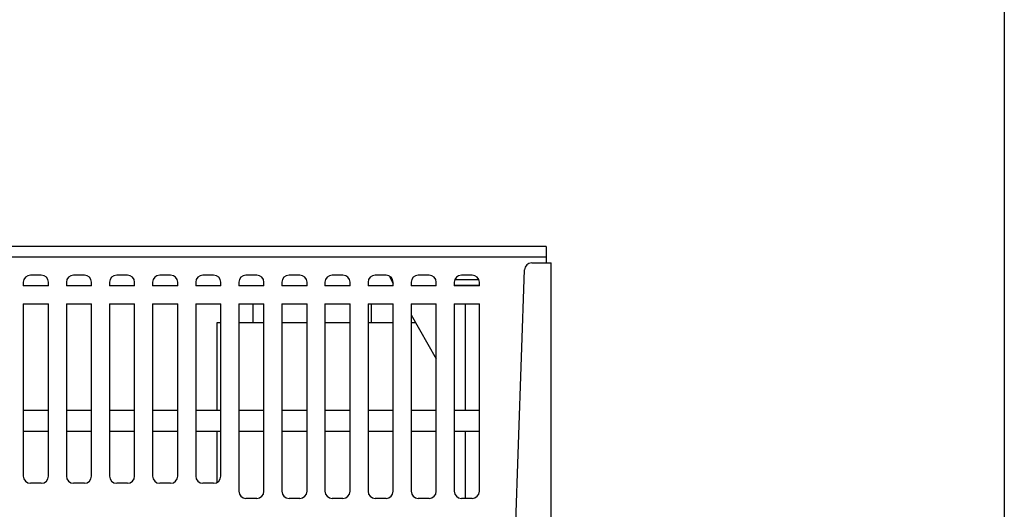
# Model space of a CAD drawing. Extents: x -1 to 1437, y 34 to 468.
# Tile 15 of 34: x 806 to 945, y 105 to 175. Entities that reach past the tile are written whole.
import ezdxf

# ---------------------------------------------------------------- set-up
doc = ezdxf.new("R2010")
doc.units = 0
doc.header["$LTSCALE"] = 23.1
doc.header["$MEASUREMENT"] = 0
doc.layers.get('0').update_dxf_attribs({"linetype": 'CONTINUOUS'})

msp = doc.modelspace()

# ---------------------------------------------------------------- linework, layer by layer
at = {"color": 7}
msp.add_line((944.9120789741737, 443.3330282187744), (944.9120789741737, 35.06374643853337), dxfattribs=at)
at = {"color": 7, "linetype": 'Continuous'}
for p, q in [((880.3404802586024, 142.5260568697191), (752.9519017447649, 142.5260568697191)), ((880.3404802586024, 142.5260568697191), (880.3404802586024, 140.1973068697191)), ((880.3404802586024, 141.007306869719), (752.9519017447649, 141.007306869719)), ((875.956830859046, 101.6486317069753), (877.2688569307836, 139.2201426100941)), ((878.2807401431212, 140.1973068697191), (881.0331517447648, 140.1973068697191)), ((881.0331517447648, 62.23480686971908), (881.0331517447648, 140.1973068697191)), ((806.614401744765, 137.4635568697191), (806.614401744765, 136.957306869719)), ((809.145651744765, 138.476056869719), (807.6269017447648, 138.476056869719)), ((810.1581517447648, 136.957306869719), (810.1581517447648, 137.4635568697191)), ((812.6894017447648, 137.4635568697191), (812.6894017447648, 136.957306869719)), ((815.2206517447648, 138.476056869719), (813.7019017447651, 138.476056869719)), ((816.2331517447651, 136.957306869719), (816.2331517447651, 137.4635568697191)), ((818.7644017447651, 137.4635568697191), (818.7644017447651, 136.957306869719)), ((821.2956517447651, 138.476056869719), (819.7769017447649, 138.476056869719)), ((822.3081517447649, 136.957306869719), (822.3081517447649, 137.4635568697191)), ((824.8394017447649, 137.4635568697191), (824.8394017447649, 136.957306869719)), ((827.3706517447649, 138.476056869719), (825.851901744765, 138.476056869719)), ((828.383151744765, 136.957306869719), (828.383151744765, 137.4635568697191)), ((830.914401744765, 137.4635568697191), (830.914401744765, 136.957306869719)), ((833.445651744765, 138.476056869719), (831.926901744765, 138.476056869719)), ((834.458151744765, 136.957306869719), (834.458151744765, 137.4635568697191)), ((836.989401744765, 137.4635568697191), (836.989401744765, 136.957306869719)), ((839.520651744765, 138.476056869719), (838.0019017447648, 138.476056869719)), ((840.5331517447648, 136.957306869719), (840.5331517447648, 137.4635568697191)), ((843.0644017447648, 137.4635568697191), (843.0644017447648, 136.957306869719)), ((845.5956517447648, 138.476056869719), (844.0769017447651, 138.476056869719)), ((846.6081517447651, 136.957306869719), (846.6081517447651, 137.4635568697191)), ((849.1394017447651, 137.4635568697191), (849.1394017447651, 136.957306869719)), ((851.6706517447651, 138.476056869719), (850.1519017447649, 138.476056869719)), ((852.6831517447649, 136.957306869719), (852.6831517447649, 137.4635568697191)), ((855.2144017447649, 137.4635568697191), (855.2144017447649, 136.957306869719)), ((857.7456517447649, 138.476056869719), (856.226901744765, 138.476056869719)), ((858.2679802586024, 138.319782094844), (858.2679802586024, 138.1723068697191)), ((858.2679802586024, 138.1723068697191), (858.758151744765, 137.3145067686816)), ((858.758151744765, 136.957306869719), (858.758151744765, 137.4635568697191)), ((861.289401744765, 137.4635568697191), (861.289401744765, 136.957306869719)), ((863.820651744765, 138.476056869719), (862.301901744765, 138.476056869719)), ((864.833151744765, 136.957306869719), (864.833151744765, 137.4635568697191)), ((867.364401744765, 137.4635568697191), (867.364401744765, 136.957306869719)), ((867.4608946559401, 137.868556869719), (870.8116588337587, 137.868556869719)), ((869.895651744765, 138.476056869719), (868.3769017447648, 138.476056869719)), ((870.9081517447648, 136.957306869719), (870.9081517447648, 137.4635568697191)), ((810.1581517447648, 136.957306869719), (806.614401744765, 136.957306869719)), ((816.2331517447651, 136.957306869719), (812.6894017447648, 136.957306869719)), ((822.3081517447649, 136.957306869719), (818.7644017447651, 136.957306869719)), ((828.383151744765, 136.957306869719), (824.8394017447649, 136.957306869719)), ((834.458151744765, 136.957306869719), (830.914401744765, 136.957306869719)), ((840.5331517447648, 136.957306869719), (836.989401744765, 136.957306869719)), ((846.6081517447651, 136.957306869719), (843.0644017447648, 136.957306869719)), ((852.6831517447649, 136.957306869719), (849.1394017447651, 136.957306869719)), ((858.758151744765, 136.957306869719), (855.2144017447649, 136.957306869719)), ((864.833151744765, 136.957306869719), (861.289401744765, 136.957306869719)), ((867.364401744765, 137.058556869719), (870.9081517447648, 137.058556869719)), ((870.9081517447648, 136.957306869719), (867.364401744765, 136.957306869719)), ((806.614401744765, 134.426056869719), (806.614401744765, 110.1260568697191)), ((806.614401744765, 134.426056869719), (810.1581517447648, 134.426056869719)), ((810.1581517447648, 110.1260568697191), (810.1581517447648, 134.426056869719)), ((812.6894017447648, 134.426056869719), (812.6894017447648, 110.1260568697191)), ((812.6894017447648, 134.426056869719), (816.2331517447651, 134.426056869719)), ((816.2331517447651, 110.1260568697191), (816.2331517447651, 134.426056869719)), ((818.7644017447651, 134.426056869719), (822.3081517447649, 134.426056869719)), ((818.7644017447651, 134.426056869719), (818.7644017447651, 110.1260568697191)), ((822.3081517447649, 110.1260568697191), (822.3081517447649, 134.426056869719)), ((824.8394017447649, 134.426056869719), (824.8394017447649, 110.1260568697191)), ((824.8394017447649, 134.426056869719), (828.383151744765, 134.426056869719)), ((828.383151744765, 110.1260568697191), (828.383151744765, 134.426056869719)), ((830.914401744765, 134.426056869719), (830.914401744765, 110.1260568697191)), ((830.914401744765, 134.426056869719), (834.458151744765, 134.426056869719)), ((834.458151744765, 110.1260568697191), (834.458151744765, 134.426056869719)), ((836.989401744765, 134.426056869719), (836.989401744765, 107.9998068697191)), ((836.989401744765, 134.426056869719), (840.5331517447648, 134.426056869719)), ((839.0144017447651, 131.7935568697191), (839.0144017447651, 134.426056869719)), ((840.5331517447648, 107.9998068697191), (840.5331517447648, 134.426056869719)), ((843.0644017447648, 134.426056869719), (843.0644017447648, 107.9998068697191)), ((843.0644017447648, 134.426056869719), (846.6081517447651, 134.426056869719)), ((846.6081517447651, 107.9998068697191), (846.6081517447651, 134.426056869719)), ((849.1394017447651, 134.426056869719), (849.1394017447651, 107.9998068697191)), ((849.1394017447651, 134.426056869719), (852.6831517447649, 134.426056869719)), ((852.6831517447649, 107.9998068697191), (852.6831517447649, 134.426056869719)), ((855.2144017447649, 134.426056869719), (855.2144017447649, 107.9998068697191)), ((855.2144017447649, 134.426056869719), (858.758151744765, 134.426056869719)), ((855.7206517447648, 131.7935568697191), (855.7206517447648, 134.426056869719)), ((858.758151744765, 107.9998068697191), (858.758151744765, 134.426056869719)), ((861.289401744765, 134.426056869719), (861.289401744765, 107.9998068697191)), ((861.289401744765, 134.426056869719), (864.833151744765, 134.426056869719)), ((864.833151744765, 107.9998068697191), (864.833151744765, 134.426056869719)), ((867.364401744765, 134.426056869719), (867.364401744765, 107.9998068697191)), ((867.364401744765, 134.426056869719), (870.9081517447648, 134.426056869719)), ((868.883151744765, 134.426056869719), (868.883151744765, 119.441056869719)), ((870.9081517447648, 107.9998068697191), (870.9081517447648, 134.426056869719)), ((861.289401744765, 132.8848192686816), (864.833151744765, 126.6832567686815)), ((833.9519017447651, 119.441056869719), (833.9519017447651, 131.7935568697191)), ((833.9519017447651, 131.7935568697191), (834.458151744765, 131.7935568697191)), ((836.989401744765, 131.7935568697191), (840.5331517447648, 131.7935568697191)), ((843.0644017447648, 131.7935568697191), (846.6081517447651, 131.7935568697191)), ((849.1394017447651, 131.7935568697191), (852.6831517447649, 131.7935568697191)), ((855.2144017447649, 131.7935568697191), (858.758151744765, 131.7935568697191)), ((861.289401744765, 131.7935568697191), (861.9129802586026, 131.7935568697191)), ((806.614401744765, 119.441056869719), (810.1581517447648, 119.441056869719)), ((812.6894017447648, 119.441056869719), (816.2331517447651, 119.441056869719)), ((818.7644017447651, 119.441056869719), (822.3081517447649, 119.441056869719)), ((824.8394017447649, 119.441056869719), (828.383151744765, 119.441056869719)), ((830.914401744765, 119.441056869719), (834.458151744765, 119.441056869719)), ((836.989401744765, 119.441056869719), (840.5331517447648, 119.441056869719)), ((843.0644017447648, 119.441056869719), (846.6081517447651, 119.441056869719)), ((849.1394017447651, 119.441056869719), (852.6831517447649, 119.441056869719)), ((855.2144017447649, 119.441056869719), (858.758151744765, 119.441056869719)), ((861.289401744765, 119.441056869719), (864.833151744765, 119.441056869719)), ((867.364401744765, 119.441056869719), (870.9081517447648, 119.441056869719)), ((810.1581517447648, 116.403556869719), (806.614401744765, 116.403556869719)), ((816.2331517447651, 116.403556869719), (812.6894017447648, 116.403556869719)), ((822.3081517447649, 116.403556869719), (818.7644017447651, 116.403556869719)), ((828.383151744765, 116.403556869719), (824.8394017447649, 116.403556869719)), ((834.458151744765, 116.403556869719), (830.914401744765, 116.403556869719)), ((833.9519017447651, 109.2617567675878), (833.9519017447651, 116.403556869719)), ((840.5331517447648, 116.403556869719), (836.989401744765, 116.403556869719)), ((846.6081517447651, 116.403556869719), (843.0644017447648, 116.403556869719)), ((852.6831517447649, 116.403556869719), (849.1394017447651, 116.403556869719)), ((858.758151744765, 116.403556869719), (855.2144017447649, 116.403556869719)), ((864.833151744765, 116.403556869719), (861.289401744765, 116.403556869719)), ((870.9081517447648, 116.403556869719), (867.364401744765, 116.403556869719)), ((868.883151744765, 116.403556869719), (868.883151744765, 106.9873068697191)), ((809.145651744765, 109.113556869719), (807.6269017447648, 109.113556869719)), ((815.2206517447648, 109.113556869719), (813.7019017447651, 109.113556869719)), ((821.2956517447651, 109.113556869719), (819.7769017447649, 109.113556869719)), ((827.3706517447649, 109.113556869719), (825.851901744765, 109.113556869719)), ((833.445651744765, 109.113556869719), (831.926901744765, 109.113556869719)), ((839.520651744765, 106.9873068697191), (838.0019017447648, 106.9873068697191)), ((845.5956517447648, 106.9873068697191), (844.0769017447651, 106.9873068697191)), ((851.6706517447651, 106.9873068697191), (850.1519017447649, 106.9873068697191)), ((857.7456517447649, 106.9873068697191), (856.226901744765, 106.9873068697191)), ((863.820651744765, 106.9873068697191), (862.301901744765, 106.9873068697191)), ((869.895651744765, 106.9873068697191), (868.3769017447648, 106.9873068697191))]:
    msp.add_line(p, q, dxfattribs=at)
for centre, start, end in [((878.2807401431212, 139.184806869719), 90, 177.9999999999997), ((807.6269017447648, 137.4635568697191), 90, 180), ((809.145651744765, 137.4635568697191), 0, 90), ((813.7019017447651, 137.4635568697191), 90, 180), ((815.2206517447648, 137.4635568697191), 0, 90), ((819.7769017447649, 137.4635568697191), 90, 180), ((821.2956517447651, 137.4635568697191), 0, 90), ((825.851901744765, 137.4635568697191), 90, 180), ((827.3706517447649, 137.4635568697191), 0, 90), ((831.926901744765, 137.4635568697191), 90, 180), ((833.445651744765, 137.4635568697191), 0, 90), ((838.0019017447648, 137.4635568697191), 90, 180), ((839.520651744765, 137.4635568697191), 0, 90), ((844.0769017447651, 137.4635568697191), 90, 180), ((845.5956517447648, 137.4635568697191), 0, 90), ((850.1519017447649, 137.4635568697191), 90, 180), ((851.6706517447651, 137.4635568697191), 0, 90), ((856.226901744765, 137.4635568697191), 90, 180), ((857.7456517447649, 137.4635568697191), 0, 90), ((862.301901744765, 137.4635568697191), 90, 180), ((863.820651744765, 137.4635568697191), 0, 90), ((868.3769017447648, 137.4635568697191), 90, 180), ((869.895651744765, 137.4635568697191), 0, 90), ((807.6269017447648, 110.1260568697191), 180, 270), ((809.145651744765, 110.1260568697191), 270, 0), ((813.7019017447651, 110.1260568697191), 180, 270), ((815.2206517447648, 110.1260568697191), 270, 0), ((819.7769017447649, 110.1260568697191), 180, 270), ((821.2956517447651, 110.1260568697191), 270, 0), ((825.851901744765, 110.1260568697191), 180, 270), ((827.3706517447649, 110.1260568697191), 270, 0), ((831.926901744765, 110.1260568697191), 180, 270), ((833.445651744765, 110.1260568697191), 270, 0), ((838.0019017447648, 107.9998068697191), 180, 270), ((839.520651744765, 107.9998068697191), 270, 0), ((844.0769017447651, 107.9998068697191), 180, 270), ((845.5956517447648, 107.9998068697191), 270, 0), ((850.1519017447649, 107.9998068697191), 180, 270), ((851.6706517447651, 107.9998068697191), 270, 0), ((856.226901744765, 107.9998068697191), 180, 270), ((857.7456517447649, 107.9998068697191), 270, 0), ((862.301901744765, 107.9998068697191), 180, 270), ((863.820651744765, 107.9998068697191), 270, 0), ((868.3769017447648, 107.9998068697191), 180, 270), ((869.895651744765, 107.9998068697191), 270, 0)]:
    msp.add_arc(centre, 1.0125, start, end, dxfattribs=at)

doc.saveas('drawing.dxf')
